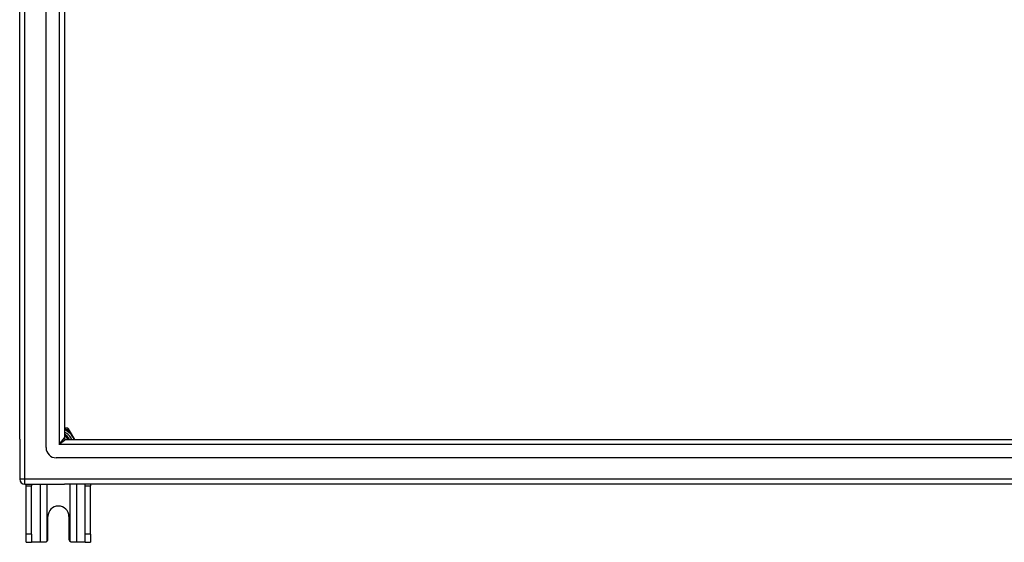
# Model space of a CAD drawing. Header units: inches. Extents: x 56.1 to 140.1, y 40.7 to 61.
# Tile 1 of 89: x 56.1 to 75.1, y 40.7 to 50.9. Entities that reach past the tile are written whole.
import ezdxf

# ---------------------------------------------------------------- set-up
doc = ezdxf.new("R2010")
doc.units = ezdxf.units.IN
doc.header["$MEASUREMENT"] = 0
doc.layers.add('Visible Edges(ANSI)', color=7, linetype='Continuous', lineweight=25)
doc.layers.add('Visible Tangent Edges(ANSI)', color=7, linetype='Continuous', lineweight=25)

msp = doc.modelspace()

# ---------------------------------------------------------------- linework, layer by layer
at = {"layer": 'Visible Edges(ANSI)'}
for p, q in [((56.575, 42.577), (56.575, 59.159)), ((56.063, 42.742), (56.063, 58.994)), ((56.929, 58.971), (56.929, 42.765)), ((56.957, 42.951), (56.929, 42.951)), ((56.994, 42.951), (56.957, 42.951)), ((57.029, 42.909), (57.011, 42.941)), ((56.063, 42.742), (56.063, 41.967)), ((57.13, 42.734), (57.029, 42.909)), ((56.96, 42.734), (97.166, 42.734)), ((97.354, 42.38), (56.771, 42.38)), ((56.162, 41.868), (56.929, 41.868)), ((56.188, 41.837), (56.188, 41.868)), ((56.188, 40.899), (56.188, 41.837)), ((56.293, 41.868), (56.293, 41.837)), ((56.293, 40.899), (56.293, 41.837)), ((97.964, 41.868), (56.929, 41.868)), ((57.333, 41.837), (57.333, 41.868)), ((57.333, 40.899), (57.333, 41.837)), ((57.438, 41.868), (57.438, 41.837)), ((57.438, 40.899), (57.438, 41.837)), ((56.61, 40.805), (56.61, 41.243)), ((57.016, 41.243), (57.016, 40.805)), ((56.188, 40.743), (56.188, 40.899)), ((56.293, 40.899), (56.293, 40.743)), ((57.333, 40.743), (57.333, 40.899)), ((57.438, 40.899), (57.438, 40.743)), ((56.188, 40.743), (56.293, 40.743)), ((56.457, 40.743), (56.293, 40.743)), ((56.548, 40.743), (56.457, 40.743)), ((57.169, 40.743), (57.078, 40.743)), ((57.333, 40.743), (57.169, 40.743)), ((57.333, 40.743), (57.438, 40.743))]:
    msp.add_line(p, q, dxfattribs=at)
at = {"layer": 'Visible Edges(ANSI)', "flags": 128}
for points in [[(56.592, 40.761), (56.59, 40.76), (56.589, 40.758), (56.587, 40.757), (56.586, 40.756), (56.584, 40.754), (56.582, 40.753), (56.58, 40.752), (56.579, 40.751), (56.577, 40.75), (56.575, 40.749), (56.573, 40.748), (56.571, 40.747), (56.569, 40.747), (56.567, 40.746), (56.565, 40.745), (56.563, 40.745), (56.561, 40.744), (56.559, 40.744), (56.557, 40.744), (56.555, 40.743), (56.554, 40.743), (56.552, 40.743), (56.55, 40.743), (56.548, 40.743)], [(57.078, 40.743), (57.076, 40.743), (57.074, 40.743), (57.072, 40.743), (57.07, 40.743), (57.068, 40.744), (57.066, 40.744), (57.064, 40.744), (57.062, 40.745), (57.06, 40.745), (57.058, 40.746), (57.056, 40.747), (57.054, 40.747), (57.052, 40.748), (57.051, 40.749), (57.049, 40.75), (57.047, 40.751), (57.045, 40.752), (57.043, 40.753), (57.042, 40.754), (57.04, 40.756), (57.038, 40.757), (57.037, 40.758), (57.035, 40.76), (57.034, 40.761)]]:
    msp.add_lwpolyline(points, dxfattribs=at)
at = {"layer": 'Visible Edges(ANSI)'}
for centre, radius, start, end in [((56.994, 42.931), 0.0197, 30, 90), ((56.813, 42.618), 0.325, 20.9514, 69.0486), ((56.813, 42.618), 0.226, 30.8668, 59.1332), ((56.96, 42.765), 0.031, 180, 270), ((56.771, 42.577), 0.197, 180, 270), ((56.162, 41.967), 0.099, 180, 270), ((56.813, 41.243), 0.203, 0, 180), ((56.548, 40.805), 0.062, 314.9335, 0), ((57.078, 40.805), 0.062, 180, 225.0665)]:
    msp.add_arc(centre, radius, start, end, dxfattribs=at)
at = {"layer": 'Visible Tangent Edges(ANSI)'}
for p, q in [((56.162, 41.967), (56.162, 59.769)), ((56.83, 59.101), (56.83, 42.635)), ((56.957, 42.931), (56.957, 42.951)), ((56.957, 42.931), (56.994, 42.931)), ((56.994, 42.951), (56.994, 42.931)), ((56.994, 42.931), (57.011, 42.941)), ((56.994, 42.931), (57.012, 42.899)), ((56.83, 42.635), (56.929, 42.765)), ((57.012, 42.899), (57.029, 42.909)), ((56.96, 42.734), (56.83, 42.635)), ((97.296, 42.635), (56.83, 42.635)), ((56.162, 41.967), (56.063, 41.967)), ((56.162, 41.868), (56.162, 41.967)), ((97.964, 41.967), (56.162, 41.967)), ((56.188, 41.837), (56.293, 41.837)), ((56.457, 41.868), (56.457, 40.743)), ((56.592, 40.761), (56.592, 41.868)), ((57.034, 41.868), (57.034, 40.761)), ((57.169, 40.743), (57.169, 41.868)), ((57.333, 41.837), (57.438, 41.837)), ((56.293, 40.899), (56.188, 40.899)), ((57.438, 40.899), (57.333, 40.899))]:
    msp.add_line(p, q, dxfattribs=at)
at = {"layer": 'Visible Tangent Edges(ANSI)', "flags": 128}
for points in [[(56.929, 42.936), (56.93, 42.936), (56.931, 42.936), (56.932, 42.936), (56.934, 42.935), (56.935, 42.935), (56.936, 42.935), (56.937, 42.935), (56.938, 42.934), (56.939, 42.934), (56.941, 42.934), (56.942, 42.934), (56.943, 42.934), (56.944, 42.933), (56.945, 42.933), (56.946, 42.933), (56.948, 42.933), (56.949, 42.932), (56.95, 42.932), (56.951, 42.932), (56.952, 42.932), (56.953, 42.932), (56.954, 42.931), (56.956, 42.931), (56.957, 42.931)], [(57.012, 42.899), (57.017, 42.893), (57.022, 42.887), (57.027, 42.881), (57.032, 42.875), (57.037, 42.869), (57.042, 42.863), (57.047, 42.856), (57.052, 42.85), (57.057, 42.843), (57.062, 42.837), (57.067, 42.83), (57.072, 42.823), (57.077, 42.816), (57.081, 42.809), (57.086, 42.802), (57.09, 42.794), (57.095, 42.787), (57.099, 42.779), (57.103, 42.772), (57.107, 42.764), (57.111, 42.757), (57.115, 42.749), (57.119, 42.742), (57.123, 42.734)]]:
    msp.add_lwpolyline(points, dxfattribs=at)
at = {"layer": 'Visible Tangent Edges(ANSI)'}
for radius, start, end in [(0.344, 54.6913, 65.3087), (0.285, 24.01, 65.99), (0.246, 28.1642, 61.8358)]:
    msp.add_arc((56.813, 42.618), radius, start, end, dxfattribs=at)

doc.saveas('drawing.dxf')
